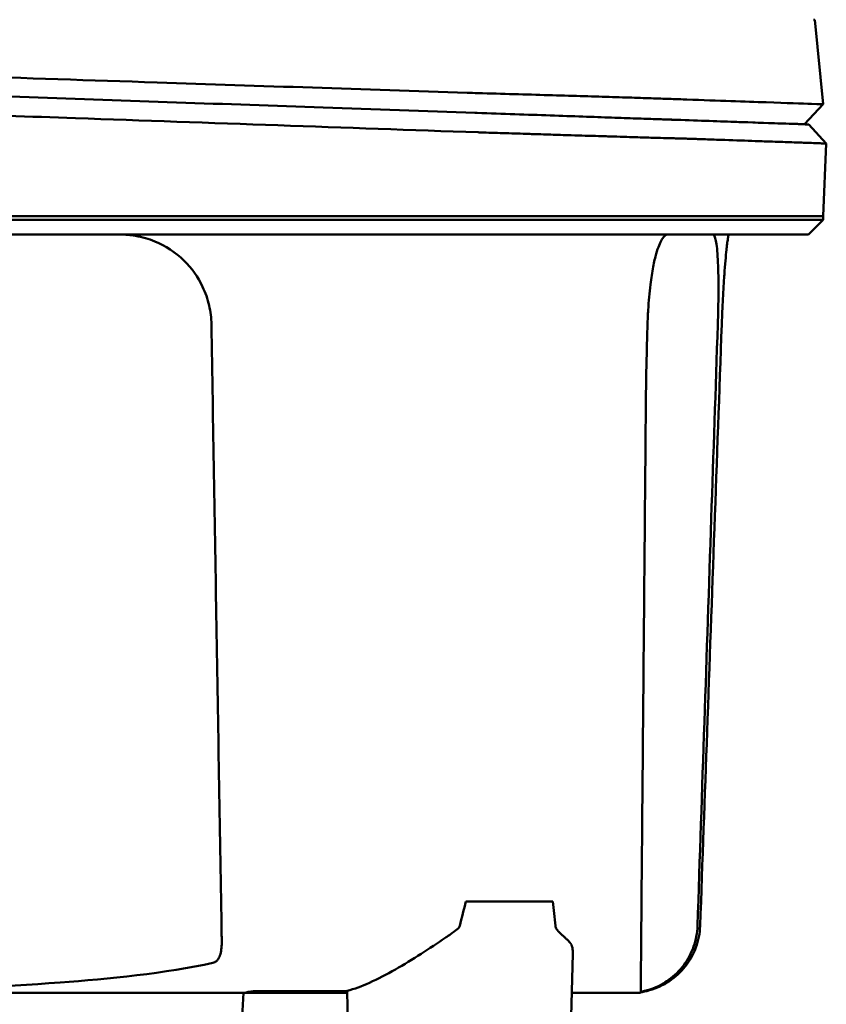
# Model space of a CAD drawing. Header units: millimetres. Extents: x 1113 to 3366, y 243 to 2687.
# Tile 28 of 31: x 2906 to 2950, y 2601 to 2655. Entities that reach past the tile are written whole.
import ezdxf

# ---------------------------------------------------------------- set-up
doc = ezdxf.new("R2010")
doc.units = ezdxf.units.MM
doc.header["$LTSCALE"] = 7.142857
doc.layers.add('Visible (ISO)', color=7, linetype='Continuous', lineweight=50)

msp = doc.modelspace()

# ---------------------------------------------------------------- linework, layer by layer
at = {"layer": 'Visible (ISO)'}
for p, q in [((2950.331, 2650.581), (2949.877, 2655.236)), ((2950.331, 2650.581), (2949.302, 2649.485)), ((2947.097, 2649.559), (2947.097, 2649.556)), ((2949.53, 2649.471), (2950.5, 2648.422)), ((2950.5, 2648.422), (2950.325, 2644.417)), ((2825.41, 2644.417), (2931.271, 2644.417)), ((2931.387, 2644.417), (2931.271, 2644.417)), ((2931.387, 2644.417), (2942.804, 2644.417)), ((2942.826, 2644.417), (2942.804, 2644.417)), ((2942.826, 2644.417), (2950.325, 2644.417)), ((2950.325, 2644.216), (2949.52, 2643.411)), ((2950.325, 2644.216), (2950.325, 2644.417)), ((2915.277, 2641.856), (2915.277, 2641.856)), ((2915.322, 2641.808), (2915.322, 2641.808)), ((2930.672, 2606.692), (2935.455, 2606.692)), ((2936.438, 2599.133), (2936.555, 2603.809)), ((2917.8, 2589.585), (2918.433, 2601.662)), ((2919.214, 2601.662), (2919.213, 2601.662)), ((2919.214, 2601.662), (2919.215, 2601.763)), ((2924.147, 2601.662), (2919.214, 2601.662)), ((2924.145, 2601.78), (2924.175, 2599.937))]:
    msp.add_line(p, q, dxfattribs=at)
for centre, major_axis, ratio, start_param, end_param in [((2696.491, 2663.883), (253.386, -8.647), 0.00001, 6.258061, 6.283066), ((2906.214, 2698.835), (138.775, -14.413), 0.328658, 4.924062, 4.928389), ((2927.484, 2650.564), (15.811, 0.221), 0.016115, 0.243121, 0.293644), ((2930.278, 2650.144), (-8.083, 0.282), 0.00001, 4.589063, 4.602201), ((2937.759, 2649.882), (4.758, -0.166), 0.00001, 0.465027, 0.474476), ((2931.388, 2649.041), (-0.561, 0.019), 0.006915, 1.503879, 1.703148), ((2938.223, 2650.016), (5.266, -1.23), 0.096782, 5.840838, 5.850038), ((2914.529, 2603.827), (4.726, -1.969), 0.190253, 5.847972, 5.854715), ((2940.333, 2604.626), (-3.299, -0.683), 0.874505, 1.338295, 1.374119)]:
    msp.add_ellipse(centre, major_axis=major_axis, ratio=ratio, start_param=start_param, end_param=end_param, dxfattribs=at)
for points, knots in [([(2826.22, 2654.714), (2833.39, 2654.472), (2840.646, 2654.228), (2847.913, 2653.983), (2855.18, 2653.738), (2862.509, 2653.492), (2869.823, 2653.247), (2877.137, 2653.002), (2884.486, 2652.756), (2891.795, 2652.511), (2899.104, 2652.267), (2906.423, 2652.023), (2913.676, 2651.782), (2919.389, 2651.592), (2925.088, 2651.403), (2930.738, 2651.216)], [0, 0, 0, 0, 21.882576, 21.882576, 21.882576, 43.765152, 43.765152, 43.765152, 65.647729, 65.647729, 65.647729, 87.530305, 87.530305, 87.530305, 104.770272, 104.770272, 104.770272, 104.770272]), ([(2825.349, 2653.808), (2830.681, 2653.622), (2836.058, 2653.434), (2841.448, 2653.246), (2846.838, 2653.058), (2852.262, 2652.868), (2857.689, 2652.679), (2863.116, 2652.489), (2868.567, 2652.299), (2874.01, 2652.109), (2879.453, 2651.919), (2884.91, 2651.728), (2890.348, 2651.538), (2895.786, 2651.348), (2901.227, 2651.158), (2906.639, 2650.969), (2912.052, 2650.78), (2917.456, 2650.591), (2922.822, 2650.404), (2925.618, 2650.306), (2928.407, 2650.209), (2931.186, 2650.112)], [0, 0, 0, 0, 0.0163567, 0.0163567, 0.0163567, 0.0327134, 0.0327134, 0.0327134, 0.0490702, 0.0490702, 0.0490702, 0.0654269, 0.0654269, 0.0654269, 0.0817836, 0.0817836, 0.0817836, 0.0981403, 0.0981403, 0.0981403, 0.1066635, 0.1066635, 0.1066635, 0.1066635]), ([(2825.11, 2652.761), (2825.228, 2652.757), (2825.384, 2652.751), (2825.72, 2652.74), (2825.873, 2652.734), (2826.331, 2652.718), (2826.637, 2652.708), (2827.554, 2652.675), (2828.166, 2652.654), (2830.005, 2652.59), (2831.233, 2652.547), (2834.925, 2652.418), (2837.394, 2652.331), (2844.831, 2652.071), (2849.813, 2651.897), (2858.144, 2651.605), (2861.486, 2651.488), (2869.294, 2651.215), (2873.762, 2651.058), (2882.709, 2650.745), (2887.188, 2650.588), (2895.01, 2650.314), (2898.355, 2650.196), (2904.195, 2649.992), (2906.691, 2649.904), (2912.91, 2649.686), (2916.627, 2649.555), (2924.018, 2649.296), (2927.692, 2649.167), (2931.35, 2649.038)], [-10.713453, -10.713453, -10.713453, -10.713453, -10.657127, -10.657127, -10.610364, -10.610364, -10.516815, -10.516815, -10.329627, -10.329627, -9.954899, -9.954899, -9.204167, -9.204167, -7.698632, -7.698632, -6.693041, -6.693041, -5.351502, -5.351502, -4.007016, -4.007016, -3.000502, -3.000502, -2.247226, -2.247226, -1.120907, -1.120907, 0, 0, 0, 0]), ([(2931.33, 2651.197), (2932.001, 2651.178), (2932.669, 2651.159), (2933.315, 2651.141), (2933.961, 2651.122), (2934.597, 2651.104), (2935.205, 2651.086), (2935.813, 2651.068), (2936.404, 2651.051), (2936.963, 2651.034), (2937.522, 2651.018), (2938.058, 2651.001), (2938.557, 2650.986), (2939.056, 2650.971), (2939.526, 2650.956), (2939.956, 2650.942), (2940.385, 2650.928), (2940.782, 2650.915), (2941.134, 2650.904), (2941.486, 2650.892), (2941.8, 2650.881), (2942.068, 2650.871), (2942.278, 2650.863), (2942.461, 2650.856), (2942.617, 2650.85)], [0, 0, 0, 0, 1.921104, 1.921104, 1.921104, 3.842208, 3.842208, 3.842208, 5.763312, 5.763312, 5.763312, 7.684416, 7.684416, 7.684416, 9.60552, 9.60552, 9.60552, 11.526625, 11.526625, 11.526625, 13.447729, 13.447729, 13.447729, 14.949954, 14.949954, 14.949954, 14.949954]), ([(2942.829, 2650.841), (2944.59, 2650.78), (2946.051, 2650.729), (2947.195, 2650.69), (2948.338, 2650.65), (2949.174, 2650.621), (2949.692, 2650.603), (2950.117, 2650.589), (2950.331, 2650.581), (2950.331, 2650.581)], [0, 0, 0, 0, 21.882576, 21.882576, 21.882576, 43.765152, 43.765152, 43.765152, 61.766885, 61.766885, 61.766885, 61.766885]), ([(2931.291, 2650.108), (2931.993, 2650.084), (2932.691, 2650.059), (2933.361, 2650.036), (2934.031, 2650.013), (2934.69, 2649.99), (2935.313, 2649.968), (2935.937, 2649.946), (2936.54, 2649.925), (2937.102, 2649.905), (2937.664, 2649.886), (2938.198, 2649.867), (2938.685, 2649.85), (2939.172, 2649.833), (2939.624, 2649.817), (2940.024, 2649.803), (2940.425, 2649.789), (2940.784, 2649.777), (2941.089, 2649.766), (2941.241, 2649.761), (2941.383, 2649.756), (2941.51, 2649.752), (2941.573, 2649.749), (2941.634, 2649.747), (2941.691, 2649.745), (2941.748, 2649.743), (2941.803, 2649.741), (2941.853, 2649.74), (2941.873, 2649.739), (2941.893, 2649.738), (2941.911, 2649.737), (2941.93, 2649.737), (2941.949, 2649.736), (2941.967, 2649.736), (2941.975, 2649.735), (2941.984, 2649.735), (2941.992, 2649.735)], [0, 0, 0, 0, 0.00216284, 0.00216284, 0.00216284, 0.00432572, 0.00432572, 0.00432572, 0.0064886, 0.0064886, 0.0064886, 0.00865148, 0.00865148, 0.00865148, 0.01081436, 0.01081436, 0.01081436, 0.01297724, 0.01297724, 0.01297724, 0.01405868, 0.01405868, 0.01405868, 0.0145994, 0.0145994, 0.0145994, 0.01514012, 0.01514012, 0.01514012, 0.01535374, 0.01535374, 0.01535374, 0.01556736, 0.01556736, 0.01556736, 0.01567089, 0.01567089, 0.01567089, 0.01567089]), ([(2942.013, 2649.734), (2943.322, 2649.688), (2944.464, 2649.648), (2945.434, 2649.614), (2946.403, 2649.581), (2947.203, 2649.553), (2947.83, 2649.531), (2948.456, 2649.509), (2948.91, 2649.493), (2949.19, 2649.483), (2949.416, 2649.475), (2949.484, 2649.473), (2949.53, 2649.471)], [0, 0, 0, 0, 0.01635215, 0.01635215, 0.01635215, 0.03270429, 0.03270429, 0.03270429, 0.04905643, 0.04905643, 0.04905643, 0.06225952, 0.06225952, 0.06225952, 0.06225952]), ([(2945.376, 2649.616), (2945.659, 2649.607), (2945.926, 2649.598), (2946.178, 2649.59), (2947.317, 2649.551), (2948.15, 2649.523), (2948.665, 2649.506), (2949.09, 2649.492), (2949.217, 2649.488), (2949.302, 2649.485)], [17.040997, 17.040997, 17.040997, 17.040997, 21.882576, 21.882576, 21.882576, 43.765152, 43.765152, 43.765152, 61.766885, 61.766885, 61.766885, 61.766885]), ([(2931.461, 2649.034), (2931.886, 2649.021), (2932.306, 2649.007), (2933.144, 2648.981), (2933.562, 2648.968), (2934.25, 2648.946), (2934.525, 2648.937), (2935.16, 2648.917), (2935.518, 2648.907), (2936.069, 2648.889), (2936.268, 2648.883), (2936.99, 2648.861), (2937.495, 2648.845), (2938.251, 2648.822), (2938.518, 2648.814), (2939.035, 2648.798), (2939.284, 2648.791), (2939.734, 2648.777), (2939.936, 2648.771), (2940.469, 2648.755), (2940.783, 2648.746), (2941.289, 2648.731), (2941.49, 2648.725), (2941.816, 2648.716), (2941.947, 2648.713), (2942.16, 2648.707), (2942.247, 2648.704), (2942.39, 2648.7), (2942.448, 2648.699), (2942.546, 2648.696), (2942.586, 2648.695), (2942.683, 2648.693), (2942.737, 2648.691), (2942.839, 2648.689), (2942.887, 2648.687), (2942.931, 2648.686)], [-1.679207, -1.679207, -1.679207, -1.679207, -1.548784, -1.548784, -1.41563, -1.41563, -1.32558, -1.32558, -1.204178, -1.204178, -1.134257, -1.134257, -0.946443, -0.946443, -0.838704, -0.838704, -0.731055, -0.731055, -0.637098, -0.637098, -0.473724, -0.473724, -0.352581, -0.352581, -0.262746, -0.262746, -0.196047, -0.196047, -0.146434, -0.146434, -0.109476, -0.109476, -0.054468, -0.054468, 0, 0, 0, 0]), ([(2942.953, 2648.686), (2942.97, 2648.685), (2942.992, 2648.684), (2943.041, 2648.683), (2943.062, 2648.682), (2943.128, 2648.68), (2943.171, 2648.678), (2943.3, 2648.674), (2943.386, 2648.671), (2943.64, 2648.662), (2943.807, 2648.656), (2944.298, 2648.639), (2944.613, 2648.628), (2945.523, 2648.596), (2946.081, 2648.577), (2946.929, 2648.547), (2947.246, 2648.536), (2947.936, 2648.512), (2948.291, 2648.499), (2948.922, 2648.477), (2949.198, 2648.468), (2949.79, 2648.447), (2950.056, 2648.438), (2950.322, 2648.428), (2950.389, 2648.426), (2950.477, 2648.423), (2950.5, 2648.422), (2950.5, 2648.422)], [-6.255822, -6.255822, -6.255822, -6.255822, -6.222837, -6.222837, -6.195433, -6.195433, -6.140619, -6.140619, -6.030972, -6.030972, -5.8116, -5.8116, -5.372567, -5.372567, -4.493566, -4.493566, -3.9071, -3.9071, -3.124844, -3.124844, -2.342742, -2.342742, -1.17034, -1.17034, -0.584842, -0.584842, 0, 0, 0, 0]), ([(2942.826, 2644.216), (2942.756, 2644.216), (2942.686, 2644.216), (2942.432, 2644.216), (2942.311, 2644.216), (2942.093, 2644.216), (2942.002, 2644.216), (2941.787, 2644.216), (2941.661, 2644.216), (2941.346, 2644.216), (2941.152, 2644.216), (2940.861, 2644.216), (2940.774, 2644.216), (2940.355, 2644.216), (2939.996, 2644.216), (2939.478, 2644.216), (2939.343, 2644.216), (2938.987, 2644.216), (2938.762, 2644.216), (2938.351, 2644.216), (2938.169, 2644.216), (2937.437, 2644.216), (2936.858, 2644.216), (2936.087, 2644.216), (2935.92, 2644.216), (2935.524, 2644.216), (2935.292, 2644.216), (2934.704, 2644.216), (2934.344, 2644.216), (2933.666, 2644.216), (2933.35, 2644.216), (2932.823, 2644.216), (2932.613, 2644.216), (2931.373, 2644.216), (2929.529, 2644.216), (2926.424, 2644.216), (2924.364, 2644.216), (2919.547, 2644.216), (2916.787, 2644.216), (2912.439, 2644.216), (2910.856, 2644.216), (2907.46, 2644.216), (2905.648, 2644.216), (2901.759, 2644.216), (2899.683, 2644.216), (2895.241, 2644.216), (2892.875, 2644.216), (2887.794, 2644.216), (2885.08, 2644.216), (2879.267, 2644.216), (2876.168, 2644.216), (2871.416, 2644.216), (2869.763, 2644.216), (2864.349, 2644.216), (2860.592, 2644.216), (2854.835, 2644.216), (2852.833, 2644.216), (2848.692, 2644.216), (2846.556, 2644.216), (2842.158, 2644.216), (2839.898, 2644.216), (2836.477, 2644.216), (2835.314, 2644.216), (2831.666, 2644.216), (2829.186, 2644.216), (2824.821, 2644.216), (2823.794, 2644.215), (2821.756, 2644.216), (2821.359, 2644.216), (2820.295, 2644.216), (2819.648, 2644.216), (2818.916, 2644.216), (2818.793, 2644.216), (2818.346, 2644.216), (2818.032, 2644.216), (2817.453, 2644.216), (2817.187, 2644.216), (2816.646, 2644.216), (2816.375, 2644.216), (2815.981, 2644.216), (2815.846, 2644.216), (2815.633, 2644.216), (2815.551, 2644.216), (2815.24, 2644.216), (2815.027, 2644.216), (2814.278, 2644.215), (2814.019, 2644.216), (2813.061, 2644.216), (2812.492, 2644.216), (2811.463, 2644.216), (2810.999, 2644.216), (2809.761, 2644.216), (2809.071, 2644.216), (2808.248, 2644.216), (2808.02, 2644.216), (2807.622, 2644.216), (2807.449, 2644.216), (2807.153, 2644.216), (2807.027, 2644.216), (2806.586, 2644.216), (2806.42, 2644.216), (2806.42, 2644.216)], [0.000001, 0.000001, 0.000001, 0.000001, 0.08808, 0.08808, 0.153158, 0.153158, 0.19567, 0.19567, 0.24803, 0.24803, 0.3189, 0.3189, 0.34781, 0.34781, 0.455565, 0.455565, 0.492277, 0.492277, 0.550462, 0.550462, 0.594927, 0.594927, 0.725708, 0.725708, 0.761138, 0.761138, 0.809194, 0.809194, 0.881386, 0.881386, 0.94288, 0.94288, 0.982933, 0.982933, 1.178377, 1.178377, 1.561095, 1.561095, 2.071598, 2.071598, 2.3634, 2.3634, 2.696721, 2.696721, 3.077716, 3.077716, 3.511094, 3.511094, 4.007579, 4.007579, 4.574154, 4.574154, 4.876595, 4.876595, 5.564765, 5.564765, 5.932572, 5.932572, 6.325903, 6.325903, 6.743379, 6.743379, 6.95885, 6.95885, 7.419977, 7.419977, 7.772548, 7.772548, 7.860065, 7.860065, 8.013404, 8.013404, 8.044696, 8.044696, 8.129241, 8.129241, 8.207227, 8.207227, 8.295262, 8.295262, 8.343772, 8.343772, 8.375028, 8.375028, 8.466558, 8.466558, 8.730895, 8.730895, 9.185451, 9.185451, 9.611775, 9.611775, 10.40917, 10.40917, 10.758818, 10.758818, 11.085965, 11.085965, 11.393306, 11.393306, 12.337982, 12.337982, 12.337982, 12.337982]), ([(2950.325, 2644.216), (2950.325, 2644.216), (2950.316, 2644.216), (2950.264, 2644.216), (2950.195, 2644.216), (2949.909, 2644.216), (2949.62, 2644.216), (2949.077, 2644.216), (2948.914, 2644.216), (2948.426, 2644.216), (2948.069, 2644.216), (2947.064, 2644.216), (2946.359, 2644.216), (2944.745, 2644.216), (2943.836, 2644.216), (2942.826, 2644.216)], [12.055708, 12.055708, 12.055708, 12.055708, 12.251527, 12.251527, 12.644845, 12.644845, 13.333545, 13.333545, 13.591652, 13.591652, 14.043256, 14.043256, 14.721038, 14.721038, 15.399535, 15.399535, 15.399535, 15.399535]), ([(2942.045, 2643.411), (2942.041, 2643.411), (2942.036, 2643.411), (2942.032, 2643.411), (2942.029, 2643.411), (2942.026, 2643.411), (2942.023, 2643.411), (2942.015, 2643.411), (2942.006, 2643.411), (2941.998, 2643.411), (2941.989, 2643.411), (2941.981, 2643.411), (2941.972, 2643.411), (2941.954, 2643.411), (2941.935, 2643.411), (2941.916, 2643.411), (2941.897, 2643.411), (2941.878, 2643.411), (2941.858, 2643.411), (2941.807, 2643.411), (2941.752, 2643.411), (2941.695, 2643.411), (2941.637, 2643.411), (2941.576, 2643.411), (2941.512, 2643.411), (2941.384, 2643.411), (2941.241, 2643.411), (2941.088, 2643.411), (2940.782, 2643.411), (2940.421, 2643.411), (2940.018, 2643.411), (2939.616, 2643.411), (2939.162, 2643.411), (2938.673, 2643.411), (2938.185, 2643.411), (2937.649, 2643.411), (2937.085, 2643.411), (2936.522, 2643.411), (2935.917, 2643.411), (2935.292, 2643.411), (2934.667, 2643.411), (2934.007, 2643.411), (2933.335, 2643.411), (2932.999, 2643.411), (2932.655, 2643.411), (2932.31, 2643.411), (2932.138, 2643.411), (2931.962, 2643.411), (2931.788, 2643.411), (2931.701, 2643.411), (2931.613, 2643.411), (2931.526, 2643.411), (2931.482, 2643.411), (2931.438, 2643.411), (2931.394, 2643.411), (2931.372, 2643.411), (2931.35, 2643.411), (2931.328, 2643.411), (2931.306, 2643.411), (2931.284, 2643.411), (2931.262, 2643.411), (2931.25, 2643.411), (2931.237, 2643.411), (2931.225, 2643.411), (2931.204, 2643.411), (2931.183, 2643.411), (2931.162, 2643.411), (2931.141, 2643.411), (2931.12, 2643.411), (2931.099, 2643.411), (2931.056, 2643.411), (2931.014, 2643.411), (2930.972, 2643.411), (2930.887, 2643.411), (2930.803, 2643.411), (2930.718, 2643.411), (2930.549, 2643.411), (2930.38, 2643.411), (2930.211, 2643.411), (2929.873, 2643.411), (2929.534, 2643.411), (2929.196, 2643.411), (2928.519, 2643.411), (2927.841, 2643.411), (2927.163, 2643.411), (2925.808, 2643.411), (2924.449, 2643.411), (2923.09, 2643.411), (2920.405, 2643.411), (2917.709, 2643.411), (2915.012, 2643.411), (2912.315, 2643.411), (2909.607, 2643.411), (2906.899, 2643.411), (2901.484, 2643.411), (2896.04, 2643.411), (2890.599, 2643.411), (2885.158, 2643.411), (2879.698, 2643.411), (2874.251, 2643.411), (2868.805, 2643.411), (2863.351, 2643.411), (2857.92, 2643.411), (2852.489, 2643.411), (2847.061, 2643.411), (2841.667, 2643.411), (2838.97, 2643.411), (2836.274, 2643.411), (2833.59, 2643.411), (2832.248, 2643.411), (2830.905, 2643.411), (2829.567, 2643.411), (2828.898, 2643.411), (2828.228, 2643.411), (2827.56, 2643.411), (2827.226, 2643.411), (2826.891, 2643.411), (2826.558, 2643.411), (2826.391, 2643.411), (2826.223, 2643.411), (2826.057, 2643.411), (2825.973, 2643.411), (2825.89, 2643.411), (2825.806, 2643.411), (2825.765, 2643.411), (2825.723, 2643.411), (2825.681, 2643.411), (2825.66, 2643.411), (2825.639, 2643.411), (2825.618, 2643.411), (2825.598, 2643.411), (2825.577, 2643.411), (2825.556, 2643.411), (2825.544, 2643.411), (2825.532, 2643.411), (2825.519, 2643.411), (2825.486, 2643.411), (2825.452, 2643.411), (2825.418, 2643.411), (2825.385, 2643.411), (2825.351, 2643.411), (2825.317, 2643.411), (2825.248, 2643.411), (2825.179, 2643.411), (2825.11, 2643.411), (2825.041, 2643.411), (2824.972, 2643.411), (2824.904, 2643.411), (2824.73, 2643.411), (2824.555, 2643.411), (2824.382, 2643.411), (2824.21, 2643.411), (2824.037, 2643.411), (2823.867, 2643.411), (2823.527, 2643.411), (2823.188, 2643.411), (2822.858, 2643.411), (2822.197, 2643.411), (2821.551, 2643.411), (2820.941, 2643.411), (2820.332, 2643.411), (2819.745, 2643.411), (2819.2, 2643.411), (2818.656, 2643.411), (2818.142, 2643.411), (2817.676, 2643.411), (2817.209, 2643.411), (2816.78, 2643.411), (2816.403, 2643.411), (2816.027, 2643.411), (2815.693, 2643.411), (2815.414, 2643.411), (2815.275, 2643.411), (2815.146, 2643.411), (2815.033, 2643.411), (2814.976, 2643.411), (2814.922, 2643.411), (2814.872, 2643.411), (2814.847, 2643.411), (2814.822, 2643.411), (2814.799, 2643.411), (2814.787, 2643.411), (2814.775, 2643.411), (2814.764, 2643.411), (2814.758, 2643.411), (2814.753, 2643.411), (2814.747, 2643.411), (2814.742, 2643.411), (2814.736, 2643.411), (2814.731, 2643.411), (2814.728, 2643.411), (2814.725, 2643.411), (2814.722, 2643.411), (2814.716, 2643.411), (2814.711, 2643.411), (2814.706, 2643.411), (2814.701, 2643.411), (2814.696, 2643.411), (2814.691, 2643.411), (2814.681, 2643.411), (2814.671, 2643.411), (2814.66, 2643.411), (2814.64, 2643.411), (2814.62, 2643.411), (2814.599, 2643.411), (2814.559, 2643.411), (2814.518, 2643.411), (2814.478, 2643.411), (2814.393, 2643.411), (2814.309, 2643.411), (2814.226, 2643.411), (2814.143, 2643.411), (2814.06, 2643.411), (2813.979, 2643.411), (2813.841, 2643.411), (2813.705, 2643.411), (2813.571, 2643.411), (2813.437, 2643.411), (2813.305, 2643.411), (2813.175, 2643.411), (2812.916, 2643.411), (2812.665, 2643.411), (2812.423, 2643.411), (2811.877, 2643.411), (2811.373, 2643.411), (2810.912, 2643.411), (2810.452, 2643.411), (2810.034, 2643.411), (2809.659, 2643.411), (2808.91, 2643.411), (2808.332, 2643.411), (2807.929, 2643.411), (2807.727, 2643.411), (2807.568, 2643.411), (2807.453, 2643.411), (2807.338, 2643.411), (2807.267, 2643.411), (2807.238, 2643.411), (2807.229, 2643.411), (2807.227, 2643.411), (2807.225, 2643.411)], [0, 0, 0, 0, 0.0000548, 0.0000548, 0.0000548, 0.0000924, 0.0000924, 0.0000924, 0.0001964, 0.0001964, 0.0001964, 0.0003004, 0.0003004, 0.0003004, 0.0005145, 0.0005145, 0.0005145, 0.0007285, 0.0007285, 0.0007285, 0.0012703, 0.0012703, 0.0012703, 0.0018122, 0.0018122, 0.0018122, 0.0028958, 0.0028958, 0.0028958, 0.0050631, 0.0050631, 0.0050631, 0.0072304, 0.0072304, 0.0072304, 0.0093976, 0.0093976, 0.0093976, 0.0115649, 0.0115649, 0.0115649, 0.0137322, 0.0137322, 0.0137322, 0.0148158, 0.0148158, 0.0148158, 0.0153577, 0.0153577, 0.0153577, 0.0156286, 0.0156286, 0.0156286, 0.015764, 0.015764, 0.015764, 0.0158318, 0.0158318, 0.0158318, 0.0158995, 0.0158995, 0.0158995, 0.0159371, 0.0159371, 0.0159371, 0.0160022, 0.0160022, 0.0160022, 0.0160673, 0.0160673, 0.0160673, 0.0161976, 0.0161976, 0.0161976, 0.0164581, 0.0164581, 0.0164581, 0.0169792, 0.0169792, 0.0169792, 0.0180214, 0.0180214, 0.0180214, 0.0201057, 0.0201057, 0.0201057, 0.0242743, 0.0242743, 0.0242743, 0.0325031, 0.0325031, 0.0325031, 0.040732, 0.040732, 0.040732, 0.0571898, 0.0571898, 0.0571898, 0.0736476, 0.0736476, 0.0736476, 0.0901053, 0.0901053, 0.0901053, 0.1065631, 0.1065631, 0.1065631, 0.114792, 0.114792, 0.114792, 0.1189064, 0.1189064, 0.1189064, 0.1209637, 0.1209637, 0.1209637, 0.1219923, 0.1219923, 0.1219923, 0.1225066, 0.1225066, 0.1225066, 0.1227637, 0.1227637, 0.1227637, 0.1228923, 0.1228923, 0.1228923, 0.1229566, 0.1229566, 0.1229566, 0.1230209, 0.1230209, 0.1230209, 0.1230585, 0.1230585, 0.1230585, 0.1231625, 0.1231625, 0.1231625, 0.1232665, 0.1232665, 0.1232665, 0.1234806, 0.1234806, 0.1234806, 0.1236946, 0.1236946, 0.1236946, 0.1242364, 0.1242364, 0.1242364, 0.1247783, 0.1247783, 0.1247783, 0.1258619, 0.1258619, 0.1258619, 0.1280292, 0.1280292, 0.1280292, 0.1301965, 0.1301965, 0.1301965, 0.1323637, 0.1323637, 0.1323637, 0.134531, 0.134531, 0.134531, 0.1366983, 0.1366983, 0.1366983, 0.1377819, 0.1377819, 0.1377819, 0.1383238, 0.1383238, 0.1383238, 0.1385947, 0.1385947, 0.1385947, 0.1387301, 0.1387301, 0.1387301, 0.1387979, 0.1387979, 0.1387979, 0.1388656, 0.1388656, 0.1388656, 0.1389032, 0.1389032, 0.1389032, 0.1389675, 0.1389675, 0.1389675, 0.1390318, 0.1390318, 0.1390318, 0.1391605, 0.1391605, 0.1391605, 0.1394178, 0.1394178, 0.1394178, 0.1399325, 0.1399325, 0.1399325, 0.1410162, 0.1410162, 0.1410162, 0.1420998, 0.1420998, 0.1420998, 0.1439285, 0.1439285, 0.1439285, 0.1457571, 0.1457571, 0.1457571, 0.1494144, 0.1494144, 0.1494144, 0.1576433, 0.1576433, 0.1576433, 0.1658722, 0.1658722, 0.1658722, 0.1823299, 0.1823299, 0.1823299, 0.1905588, 0.1905588, 0.1905588, 0.1987877, 0.1987877, 0.1987877, 0.2014574, 0.2014574, 0.2014574, 0.2014574]), ([(2911.641, 2643.411), (2911.928, 2643.411), (2912.215, 2643.386), (2912.86, 2643.275), (2913.214, 2643.172), (2914.152, 2642.787), (2914.697, 2642.428), (2915.583, 2641.561), (2915.931, 2641.074), (2916.341, 2640.207), (2916.461, 2639.862), (2916.622, 2639.165), (2916.664, 2638.816), (2916.67, 2638.465)], [-0.7882083, -0.7882083, -0.7882083, -0.7882083, -0.7012895, -0.7012895, -0.5899546, -0.5899546, -0.394282, -0.394282, -0.2150839, -0.2150839, -0.105375, -0.105375, -0.000001, -0.000001, -0.000001, -0.000001]), ([(2941.144, 2642.358), (2941.244, 2642.703), (2941.35, 2642.966), (2941.563, 2643.321), (2941.669, 2643.411), (2941.77, 2643.411)], [0.0000072, 0.0000072, 0.0000072, 0.0000072, 0.18051, 0.18051, 0.3616085, 0.3616085, 0.3616085, 0.3616085]), ([(2949.52, 2643.411), (2949.519, 2643.411), (2949.517, 2643.411), (2949.511, 2643.411), (2949.482, 2643.411), (2949.375, 2643.411), (2949.19, 2643.411), (2948.914, 2643.411), (2948.464, 2643.411), (2947.841, 2643.411), (2947.219, 2643.411), (2946.423, 2643.411), (2945.456, 2643.411), (2944.49, 2643.411), (2943.351, 2643.411), (2942.045, 2643.411)], [0.46442693, 0.46442693, 0.46442693, 0.46442693, 0.46653132, 0.46653132, 0.46653132, 0.47745159, 0.47745159, 0.47745159, 0.49383199, 0.49383199, 0.49383199, 0.51021238, 0.51021238, 0.51021238, 0.52659278, 0.52659278, 0.52659278, 0.52659278]), ([(2944.267, 2643.411), (2944.329, 2643.411), (2944.383, 2643.297), (2944.473, 2642.839), (2944.508, 2642.493), (2944.555, 2641.602), (2944.567, 2641.069), (2944.567, 2640.146), (2944.563, 2639.808), (2944.551, 2639.133), (2944.542, 2638.8), (2944.531, 2638.465)], [0, 0, 0, 0, 0.2022526, 0.2022526, 0.4090444, 0.4090444, 0.6109213, 0.6109213, 0.7189205, 0.7189205, 0.8198074, 0.8198074, 0.8198074, 0.8198074]), ([(2944.748, 2638.465), (2944.76, 2638.794), (2944.773, 2639.116), (2944.788, 2639.433), (2944.795, 2639.592), (2944.803, 2639.749), (2944.811, 2639.904), (2944.819, 2640.06), (2944.828, 2640.215), (2944.836, 2640.364), (2944.854, 2640.664), (2944.872, 2640.948), (2944.891, 2641.216), (2944.91, 2641.484), (2944.929, 2641.738), (2944.949, 2641.966), (2944.968, 2642.194), (2944.987, 2642.398), (2945.006, 2642.578), (2945.015, 2642.667), (2945.025, 2642.752), (2945.034, 2642.828), (2945.043, 2642.904), (2945.052, 2642.973), (2945.06, 2643.034), (2945.078, 2643.157), (2945.094, 2643.251), (2945.108, 2643.315), (2945.123, 2643.379), (2945.136, 2643.411), (2945.148, 2643.411)], [0, 0, 0, 0, 0.00097301, 0.00097301, 0.00097301, 0.001459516, 0.001459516, 0.001459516, 0.001946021, 0.001946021, 0.001946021, 0.002919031, 0.002919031, 0.002919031, 0.003892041, 0.003892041, 0.003892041, 0.004865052, 0.004865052, 0.004865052, 0.005351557, 0.005351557, 0.005351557, 0.005838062, 0.005838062, 0.005838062, 0.006811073, 0.006811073, 0.006811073, 0.007784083, 0.007784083, 0.007784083, 0.007784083]), ([(2940.665, 2638.464), (2940.669, 2638.581), (2940.672, 2638.683), (2940.686, 2639.005), (2940.692, 2639.131), (2940.728, 2639.741), (2940.768, 2640.21), (2940.865, 2641.004), (2940.915, 2641.332), (2941.025, 2641.904), (2941.083, 2642.15), (2941.144, 2642.358)], [-0.4690854, -0.4690854, -0.4690854, -0.4690854, -0.4101704, -0.4101704, -0.3722842, -0.3722842, -0.2256902, -0.2256902, -0.1092636, -0.1092636, 0, 0, 0, 0]), ([(2916.67, 2638.465), (2916.762, 2632.946), (2916.855, 2627.427), (2917.039, 2616.389), (2917.132, 2610.871), (2917.224, 2605.351)], [0.000001, 0.000001, 0.000001, 0.000001, 1.65717, 1.65717, 3.314339, 3.314339, 3.314339, 3.314339]), ([(2940.581, 2635.086), (2940.584, 2635.516), (2940.603, 2636.251), (2940.631, 2637.323), (2940.648, 2637.914), (2940.665, 2638.464)], [-0.3221562, -0.3221562, -0.3221562, -0.3221562, -0.1651172, -0.1651172, 0, 0, 0, 0]), ([(2944.531, 2638.465), (2944.411, 2634.902), (2944.29, 2631.339), (2944.17, 2627.776), (2944.044, 2624.038), (2943.918, 2620.301), (2943.792, 2616.563), (2943.665, 2612.826), (2943.539, 2609.089), (2943.413, 2605.351)], [0, 0, 0, 0, 0.01069712, 0.01069712, 0.01069712, 0.02191761, 0.02191761, 0.02191761, 0.03313809, 0.03313809, 0.03313809, 0.03313809]), ([(2943.558, 2605.351), (2943.686, 2608.914), (2943.814, 2612.477), (2943.942, 2616.04), (2944.077, 2619.777), (2944.211, 2623.515), (2944.345, 2627.252), (2944.479, 2630.99), (2944.614, 2634.728), (2944.748, 2638.465)], [0, 0, 0, 0, 0.01069712, 0.01069712, 0.01069712, 0.02191844, 0.02191844, 0.02191844, 0.03313976, 0.03313976, 0.03313976, 0.03313976]), ([(2940.321, 2605.351), (2940.364, 2610.298), (2940.407, 2615.259), (2940.494, 2625.164), (2940.537, 2630.129), (2940.581, 2635.086)], [0.000001, 0.000001, 0.000001, 0.000001, 1.501723, 1.501723, 3.003666, 3.003666, 3.003666, 3.003666]), ([(2917.236, 2604.646), (2917.234, 2604.762), (2917.232, 2604.879), (2917.227, 2605.174), (2917.225, 2605.306), (2917.224, 2605.351)], [-0.02266085, -0.02266085, -0.02266085, -0.02266085, -0.013594, -0.013594, -0.00000863, -0.00000863, -0.00000863, -0.00000863]), ([(2930.249, 2605.22), (2930.168, 2605.145), (2930.039, 2605.049), (2929.839, 2604.906), (2929.778, 2604.863), (2929.655, 2604.778), (2929.594, 2604.736), (2929.533, 2604.695)], [0, 0, 0, 0, 0.03346541, 0.03346541, 0.04779593, 0.04779593, 0.06220327, 0.06220327, 0.06220327, 0.06220327]), ([(2936.443, 2604.375), (2936.439, 2604.38), (2936.435, 2604.385), (2936.432, 2604.39), (2936.422, 2604.402), (2936.412, 2604.415), (2936.402, 2604.427), (2936.375, 2604.461), (2936.345, 2604.494), (2936.314, 2604.527), (2936.301, 2604.54), (2936.288, 2604.553), (2936.275, 2604.567), (2936.252, 2604.589), (2936.229, 2604.611), (2936.206, 2604.632), (2936.197, 2604.641), (2936.188, 2604.649), (2936.179, 2604.657), (2936.171, 2604.665), (2936.164, 2604.671), (2936.154, 2604.681), (2936.144, 2604.69), (2936.134, 2604.699), (2936.124, 2604.708), (2936.103, 2604.726), (2936.083, 2604.744), (2936.063, 2604.762), (2936.045, 2604.778), (2936.027, 2604.795), (2936.009, 2604.811), (2935.988, 2604.829), (2935.967, 2604.848), (2935.947, 2604.866), (2935.928, 2604.883), (2935.904, 2604.905), (2935.883, 2604.926), (2935.861, 2604.946), (2935.839, 2604.967), (2935.818, 2604.988), (2935.808, 2604.998), (2935.798, 2605.009), (2935.787, 2605.019), (2935.783, 2605.024), (2935.776, 2605.031), (2935.769, 2605.039), (2935.76, 2605.048), (2935.752, 2605.058), (2935.744, 2605.067), (2935.715, 2605.099), (2935.691, 2605.132), (2935.67, 2605.164), (2935.629, 2605.228), (2935.604, 2605.291), (2935.598, 2605.353)], [0, 0, 0, 0, 0.0186479, 0.0186479, 0.0186479, 0.066617, 0.066617, 0.066617, 0.1962372, 0.1962372, 0.1962372, 0.25, 0.25, 0.25, 0.3400993, 0.3400993, 0.3400993, 0.375, 0.375, 0.375, 0.40625, 0.40625, 0.40625, 0.4375, 0.4375, 0.4375, 0.5, 0.5, 0.5, 0.5573513, 0.5573513, 0.5573513, 0.625, 0.625, 0.625, 0.6875, 0.6875, 0.6875, 0.75, 0.75, 0.75, 0.78125, 0.78125, 0.78125, 0.7945038, 0.7945038, 0.7945038, 0.8125, 0.8125, 0.8125, 0.875, 0.875, 0.875, 1, 1, 1, 1]), ([(2940.289, 2601.734), (2940.29, 2601.789), (2940.291, 2601.908), (2940.296, 2602.431), (2940.299, 2602.811), (2940.307, 2603.737), (2940.309, 2604.023), (2940.314, 2604.526), (2940.315, 2604.684), (2940.317, 2604.942), (2940.318, 2605.022), (2940.32, 2605.185), (2940.32, 2605.266), (2940.321, 2605.351)], [0.000001, 0.000001, 0.000001, 0.000001, 1.217225, 1.217225, 2.026893, 2.026893, 2.244314, 2.244314, 2.316831, 2.316831, 2.345346, 2.345346, 2.370265, 2.370265, 2.370265, 2.370265]), ([(2940.778, 2601.809), (2941.166, 2601.919), (2941.532, 2602.089), (2942.198, 2602.536), (2942.494, 2602.809), (2942.926, 2603.359), (2943.155, 2603.704), (2943.465, 2604.551), (2943.544, 2604.95), (2943.558, 2605.351)], [0.0000009, 0.0000009, 0.0000009, 0.0000009, 0.1209094, 0.1209094, 0.2421411, 0.2421411, 0.3316895, 0.3316895, 0.4035331, 0.4035331, 0.4035331, 0.4035331]), ([(2943.413, 2605.351), (2943.4, 2604.965), (2943.327, 2604.58), (2943.07, 2603.848), (2942.886, 2603.504), (2942.421, 2602.883), (2942.143, 2602.61), (2941.593, 2602.215), (2941.252, 2602.007), (2940.793, 2601.856)], [0, 0, 0, 0, 0.1160966, 0.1160966, 0.2328594, 0.2328594, 0.3505857, 0.3505857, 0.4376844, 0.4376844, 0.4376844, 0.4376844]), ([(2917.236, 2604.646), (2917.241, 2604.358), (2917.232, 2604.106), (2917.16, 2603.774), (2917.126, 2603.677), (2917.056, 2603.546), (2917.023, 2603.498), (2916.96, 2603.43), (2916.934, 2603.406), (2916.887, 2603.373), (2916.869, 2603.361), (2916.819, 2603.336), (2916.788, 2603.324), (2916.755, 2603.317)], [-0.13103, -0.13103, -0.13103, -0.13103, -0.0761814, -0.0761814, -0.0464162, -0.0464162, -0.0278151, -0.0278151, -0.0168424, -0.0168424, -0.0100907, -0.0100907, -0.000001, -0.000001, -0.000001, -0.000001]), ([(2924.145, 2601.78), (2924.533, 2601.879), (2924.943, 2602.035), (2925.829, 2602.433), (2926.309, 2602.683), (2927.744, 2603.499), (2928.683, 2604.116), (2929.533, 2604.695)], [-0.6076289, -0.6076289, -0.6076289, -0.6076289, -0.4659615, -0.4659615, -0.3090533, -0.3090533, -0.000001, -0.000001, -0.000001, -0.000001]), ([(2936.543, 2604.064), (2936.535, 2604.122), (2936.523, 2604.186), (2936.49, 2604.292), (2936.469, 2604.339), (2936.443, 2604.375)], [0.00000101, 0.00000101, 0.00000101, 0.00000101, 0.04255305, 0.04255305, 0.08473514, 0.08473514, 0.08473514, 0.08473514]), ([(2916.755, 2603.317), (2914.179, 2602.752), (2910.96, 2602.43), (2905.097, 2602.001), (2901.604, 2601.878), (2894.83, 2601.727), (2890.916, 2601.698), (2886.184, 2601.68), (2884.827, 2601.676), (2882.329, 2601.672), (2881.114, 2601.671), (2879.941, 2601.671)], [0.000001, 0.000001, 0.000001, 0.000001, 0.791271, 0.791271, 1.77027, 1.77027, 2.851809, 2.851809, 3.272833, 3.272833, 3.64974, 3.64974, 3.64974, 3.64974]), ([(2918.672, 2601.662), (2915.564, 2601.662), (2912.449, 2601.662), (2909.328, 2601.662), (2909.104, 2601.662), (2908.879, 2601.662), (2908.655, 2601.662), (2905.308, 2601.662), (2901.951, 2601.662), (2898.589, 2601.662), (2896.742, 2601.662), (2894.893, 2601.662), (2893.044, 2601.662), (2891.529, 2601.662), (2890.011, 2601.662), (2888.494, 2601.662), (2886.81, 2601.662), (2885.125, 2601.662), (2883.439, 2601.662), (2882.596, 2601.662), (2881.753, 2601.662), (2880.91, 2601.662), (2880.067, 2601.662), (2879.222, 2601.662), (2878.379, 2601.662), (2877.819, 2601.662), (2877.259, 2601.662), (2876.7, 2601.662), (2873.891, 2601.662), (2871.078, 2601.662), (2868.267, 2601.662), (2866.581, 2601.662), (2864.897, 2601.662), (2863.215, 2601.662), (2862.373, 2601.662), (2861.532, 2601.662), (2860.692, 2601.662), (2860.582, 2601.662), (2860.472, 2601.662), (2860.362, 2601.662), (2859.632, 2601.662), (2858.902, 2601.662), (2858.171, 2601.662), (2853.465, 2601.662), (2848.769, 2601.662), (2844.099, 2601.662), (2842.094, 2601.662), (2840.09, 2601.662), (2838.089, 2601.662)], [0, 0, 0, 0, 0.11662, 0.11662, 0.11662, 0.125, 0.125, 0.125, 0.25, 0.25, 0.25, 0.318685, 0.318685, 0.318685, 0.375, 0.375, 0.375, 0.4375, 0.4375, 0.4375, 0.46875, 0.46875, 0.46875, 0.5, 0.5, 0.5, 0.520777, 0.520777, 0.520777, 0.625, 0.625, 0.625, 0.6875, 0.6875, 0.6875, 0.71875, 0.71875, 0.71875, 0.722839, 0.722839, 0.722839, 0.75, 0.75, 0.75, 0.924903, 0.924903, 0.924903, 1, 1, 1, 1]), ([(2919.151, 2601.763), (2919.087, 2601.764), (2919.021, 2601.761), (2918.875, 2601.748), (2918.814, 2601.739), (2918.718, 2601.723), (2918.673, 2601.713), (2918.609, 2601.696), (2918.582, 2601.688), (2918.563, 2601.676), (2918.557, 2601.67), (2918.59, 2601.663), (2918.618, 2601.662), (2918.656, 2601.662)], [0, 0, 0, 0, 0.0194327, 0.0194327, 0.0450178, 0.0450178, 0.0855088, 0.0855088, 0.1248234, 0.1248234, 0.1488546, 0.1488546, 0.1678895, 0.1678895, 0.1678895, 0.1678895]), ([(2918.672, 2601.662), (2918.783, 2601.662), (2918.879, 2601.662), (2919.036, 2601.662), (2919.097, 2601.662), (2919.139, 2601.662)], [0.0000084, 0.0000084, 0.0000084, 0.0000084, 0.0583419, 0.0583419, 0.1167001, 0.1167001, 0.1167001, 0.1167001]), ([(2919.139, 2601.662), (2919.164, 2601.662), (2919.182, 2601.662), (2919.207, 2601.662), (2919.213, 2601.662), (2919.213, 2601.662)], [0, 0, 0, 0, 0.03404107, 0.03404107, 0.0681523, 0.0681523, 0.0681523, 0.0681523]), ([(2919.151, 2601.763), (2919.995, 2601.762), (2920.843, 2601.762), (2922.505, 2601.764), (2923.327, 2601.765), (2924.146, 2601.768)], [0.0000113, 0.0000113, 0.0000113, 0.0000113, 0.2567463, 0.2567463, 0.5055304, 0.5055304, 0.5055304, 0.5055304]), ([(2940.154, 2601.662), (2940.154, 2601.662), (2939.999, 2601.662), (2939.545, 2601.662), (2939.292, 2601.662), (2939.111, 2601.662), (2939.014, 2601.662), (2938.703, 2601.662), (2938.353, 2601.662), (2937.946, 2601.662), (2937.661, 2601.662), (2937.512, 2601.662), (2937.091, 2601.662), (2936.805, 2601.662), (2936.501, 2601.662)], [0, 0, 0, 0, 0.25, 0.375, 0.4375, 0.4375, 0.5, 0.5, 0.625, 0.6875, 0.6875, 0.75, 0.75, 0.8573705, 0.8573705, 0.8573705, 0.8573705]), ([(2940.778, 2601.809), (2940.743, 2601.798), (2940.707, 2601.789), (2940.635, 2601.77), (2940.599, 2601.762), (2940.514, 2601.742), (2940.466, 2601.732), (2940.387, 2601.717), (2940.355, 2601.711), (2940.304, 2601.703), (2940.287, 2601.7), (2940.277, 2601.698), (2940.276, 2601.698), (2940.275, 2601.697), (2940.274, 2601.697), (2940.274, 2601.697)], [0.0000011, 0.0000011, 0.0000011, 0.0000011, 0.011161, 0.011161, 0.02268936, 0.02268936, 0.04008791, 0.04008791, 0.05617947, 0.05617947, 0.07342915, 0.07342915, 0.07748189, 0.07748189, 0.08025593, 0.08025593, 0.08025593, 0.08025593]), ([(2940.274, 2601.664), (2940.274, 2601.664), (2940.274, 2601.665), (2940.274, 2601.672), (2940.274, 2601.679), (2940.274, 2601.697)], [0, 0, 0, 0, 0.595007, 0.595007, 1.188218, 1.188218, 1.188218, 1.188218]), ([(2940.289, 2601.734), (2940.289, 2601.733), (2940.303, 2601.734), (2940.353, 2601.743), (2940.388, 2601.749), (2940.478, 2601.768), (2940.531, 2601.78), (2940.622, 2601.804), (2940.657, 2601.814), (2940.726, 2601.834), (2940.76, 2601.845), (2940.793, 2601.856)], [0, 0, 0, 0, 0.02165217, 0.02165217, 0.0419441, 0.0419441, 0.06198813, 0.06198813, 0.07331229, 0.07331229, 0.08402019, 0.08402019, 0.08402019, 0.08402019])]:
    msp.add_open_spline(points, degree=3, knots=knots, dxfattribs=at)
for points in [[(2915.136, 2641.998), (2915.136, 2641.998), (2915.136, 2641.998), (2915.136, 2641.998)], [(2930.337, 2605.353), (2930.446, 2605.816), (2930.557, 2606.263), (2930.67, 2606.692)], [(2930.672, 2606.692), (2930.672, 2606.692), (2930.672, 2606.692), (2930.672, 2606.692)], [(2935.455, 2606.692), (2935.506, 2606.259), (2935.554, 2605.813), (2935.598, 2605.353)], [(2930.337, 2605.353), (2930.326, 2605.309), (2930.297, 2605.265), (2930.249, 2605.22)], [(2936.543, 2604.064), (2936.552, 2603.989), (2936.557, 2603.903), (2936.555, 2603.808)]]:
    msp.add_open_spline(points, degree=3, dxfattribs=at)

doc.saveas('drawing.dxf')
